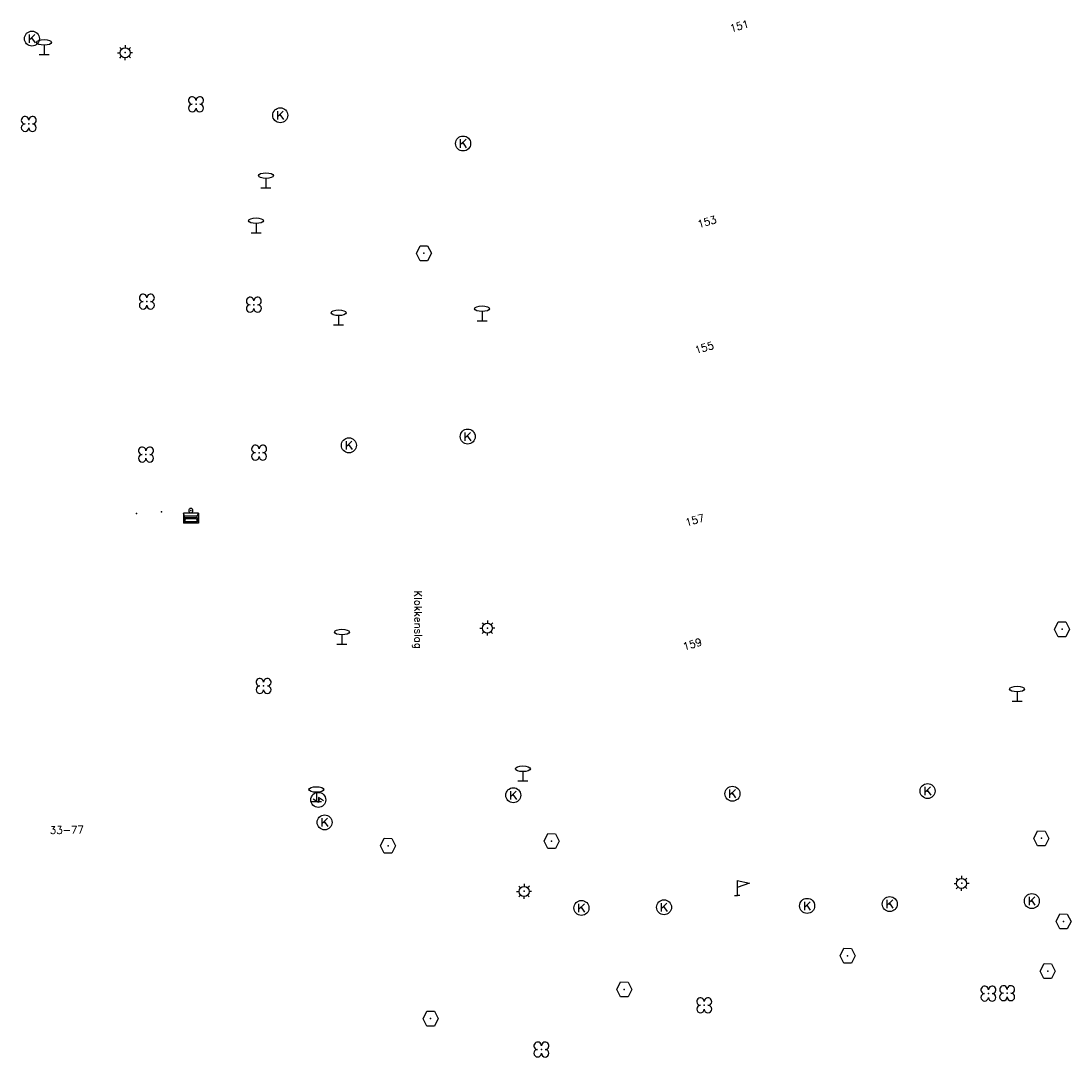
# Model space of a CAD drawing. Header units: metres. Extents: x 256352 to 256908, y 533292 to 533854.
# Tile 39 of 48: x 256700 to 256770, y 533644 to 533713. Entities that reach past the tile are written whole.
import ezdxf

# ---------------------------------------------------------------- set-up
doc = ezdxf.new("R2010")
doc.units = ezdxf.units.M
doc.header["$LTSCALE"] = 0.5
for name, color, linetype in [('Punt - Bak', 6, 'Continuous'), ('Punt - Bord', 7, 'Continuous'), ('Punt - Kast', 7, 'Continuous'), ('Punt - Paal', 7, 'Continuous'), ('Punt - Put', 8, 'Continuous'), ('Punt - Vegetatieobject', 7, 'Continuous'), ('Tekst - Openbare Ruimte Label', 7, 'Continuous'), ('Tekst - Pand Nummeraanduiding', 7, 'Continuous')]:
    doc.layers.add(name, color=color, linetype=linetype)
doc.layers.add('Punt - vegetatieobject_punt', color=10, linetype='Continuous', lineweight=25)
doc.styles.get("Standard").update_dxf_attribs({"font": 'txt.shx'})

# ---------------------------------------------------------------- blocks, each defined once
blk = doc.blocks.new('BOOM')
at = {"linetype": 'Continuous'}
for centre, radius, start, end in [((-0.424999, 0.425), 0.424, 359.8648684, 269.9998649), ((0.424999, 0.425), 0.426, 270.0001345, 180.1344972), ((0.425, -0.425), 0.426, 180, 90), ((-0.425, -0.424999), 0.424, 90.1351316, 359.9998649)]:
    blk.add_arc(centre, radius, start, end, dxfattribs=at)
blk = doc.blocks.new('Kolk')
at = {"linetype": 'Continuous'}
for p, q in [((-0.131779, -0.225094), (-0.131779, 0.223554)), ((-0.131779, -0.061917), (0.155792, 0.223554)), ((-0.023655, 0.045417), (0.167783, -0.225094))]:
    blk.add_line(p, q, dxfattribs=at)
blk.add_circle((0, 0), 0.4, dxfattribs=at)
blk = doc.blocks.new('Verkeersbord')
at = {"linetype": 'Continuous'}
for p, q in [((-0.004, 1.246), (-0.004, -0.004)), ((-0.253, -0.003), (0.247, -0.003))]:
    blk.add_line(p, q, dxfattribs=at)
blk.add_circle((-0.004, 1.621), 0.375, dxfattribs=at)
blk = doc.blocks.new('Inspectie_Rioolput')
at = {"linetype": 'Continuous'}
blk.add_lwpolyline([(-0.908, -0.012), (-0.457, 0.793), (0.455, 0.772), (0.898, -0.004), (0.455, -0.79), (-0.463, -0.787), (-0.908, -0.012)], dxfattribs=at)
blk = doc.blocks.new('LICHTMAST')
at = {"linetype": 'Continuous'}
for p, q in [((-0.435, 0.407), (-0.293, 0.265)), ((-0.01, 0.586), (-0.01, 0.38)), ((0.419, 0.409), (0.275, 0.263)), ((-0.609, -0.015), (-0.412, -0.014)), ((-0.434, -0.44), (-0.29, -0.296)), ((-0.007, -0.602), (-0.005, -0.416)), ((0.406, -0.431), (0.274, -0.298)), ((0.589, -0.015), (0.389, -0.015))]:
    blk.add_line(p, q, dxfattribs=at)
blk.add_circle((-0.01, -0.015), 0.4, dxfattribs=at)
blk = doc.blocks.new('RECLAMEZ')
for p in [(0.014, 1.782), (-0.236, 0.01), (0.264, 0.01)]:
    blk.add_line(p, (0.014, 0.01))
blk.add_lwpolyline([(0.014, 1.782), (1.193, 1.454), (0.014, 0.968)])
blk = doc.blocks.new('Informatiebord')
at = {"color": 4, "linetype": 'Continuous'}
blk.add_blockref('RECLAMEZ', (-0.012, -0.008), dxfattribs=at)
blk = doc.blocks.new('Afvalbak')
at = {"linetype": 'Continuous'}
for p, q in [((0.4, -0.091), (-0.4, -0.091)), ((-0.34, -0.195), (-0.4, -0.091)), ((-0.34, -0.252), (-0.4, -0.441)), ((0.34, -0.195), (-0.34, -0.195)), ((-0.34, -0.252), (-0.34, -0.195)), ((0.34, -0.252), (-0.34, -0.252)), ((-0.302, -0.297), (-0.333, -0.397)), ((0.302, -0.297), (-0.302, -0.297)), ((0.302, -0.297), (0.333, -0.397)), ((0.34, -0.195), (0.4, -0.091)), ((0.34, -0.252), (0.34, -0.195)), ((0.34, -0.252), (0.4, -0.441)), ((0.4, -0.441), (-0.4, -0.441)), ((0.333, -0.397), (-0.333, -0.397))]:
    blk.add_line(p, q, dxfattribs=at)
for p, q in [((-0.4, -0.091), (-0.4, -0.441)), ((0.4, -0.091), (0.4, -0.441))]:
    blk.add_line(p, q)
blk.add_circle((0, 0), 0.0908, dxfattribs=at)
blk = doc.blocks.new('SCHAKELKAST')
at = {"linetype": 'Continuous'}
for p, q in [((-0.069, -0.271), (-0.546, 0.046)), ((-0.069, 0.192), (-0.069, -0.271)), ((0.395, -0.112), (-0.066, 0.195))]:
    blk.add_line(p, q, dxfattribs=at)
blk.add_circle((-0.081, -0.017), 0.7, dxfattribs=at)

msp = doc.modelspace()

# ---------------------------------------------------------------- linework, layer by layer
at = {"layer": 'Punt - Bak'}
for p in [(256707.329, 533679.997), (256708.996, 533680.111), (256710.949, 533680.195)]:
    msp.add_point(p, dxfattribs=at)
at = {"layer": 'Punt - Bord'}
msp.add_point((256747.381, 533654.507), dxfattribs=at)
at = {"layer": 'Punt - Kast'}
msp.add_point((256719.505, 533660.902), dxfattribs=at)
at = {"layer": 'Punt - Paal'}
for p in [(256706.574, 533710.763), (256701.165, 533710.629), (256715.96, 533701.739), (256715.3, 533698.731), (256720.807, 533692.587), (256730.374, 533692.856), (256730.732, 533672.358), (256721.03, 533671.278), (256766.058, 533667.473), (256733.098, 533662.155), (256719.327, 533660.772), (256733.18, 533654.79), (256762.36, 533655.327)]:
    msp.add_point(p, dxfattribs=at)
at = {"layer": 'Punt - Put'}
for p in [(256700.35, 533711.693), (256716.909, 533706.575), (256729.106, 533704.693), (256726.49, 533697.366), (256729.414, 533685.137), (256721.487, 533684.55), (256769.048, 533672.276), (256732.45, 533661.2), (256747.07, 533661.3), (256760.08, 533661.48), (256719.868, 533659.39), (256767.67, 533658.324), (256724.102, 533657.826), (256735.009, 533658.139), (256767.036, 533654.138), (256736.999, 533653.676), (256742.506, 533653.723), (256752.051, 533653.816), (256757.562, 533653.936), (256769.151, 533652.774), (256754.751, 533650.489), (256768.101, 533649.466), (256739.854, 533648.242), (256726.939, 533646.294)]:
    msp.add_point(p, dxfattribs=at)
at = {"layer": 'Punt - Vegetatieobject'}
for p in [(256711.292, 533707.308), (256700.139, 533705.998), (256708.013, 533694.143), (256715.149, 533693.934), (256707.956, 533683.933), (256715.501, 533684.06), (256715.799, 533668.49), (256764.14, 533647.96), (256765.39, 533647.99), (256745.186, 533647.179), (256734.327, 533644.229)]:
    msp.add_point(p, dxfattribs=at)
at = {"layer": 'Punt - vegetatieobject_punt'}
for p in [(256711.292, 533707.308), (256700.139, 533705.998), (256708.013, 533694.143), (256715.149, 533693.934), (256707.956, 533683.933), (256715.501, 533684.06), (256715.799, 533668.49), (256764.14, 533647.96), (256765.39, 533647.99), (256745.186, 533647.179), (256734.327, 533644.229)]:
    msp.add_point(p, dxfattribs=at)

# ---------------------------------------------------------------- block references
at = {"layer": 'Punt - Bak', "xscale": 1.25000000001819, "yscale": 1.881467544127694}
msp.add_blockref('Afvalbak', (256710.949, 533680.195), dxfattribs=at)
at = {"layer": 'Punt - Bord', "xscale": 0.6997900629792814, "yscale": 0.5643340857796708}
msp.add_blockref('Informatiebord', (256747.381, 533654.507), dxfattribs=at)
at = {"layer": 'Punt - Kast', "xscale": 0.714285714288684, "yscale": 0.714285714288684}
msp.add_blockref('SCHAKELKAST', (256719.505, 533660.902), dxfattribs=at)
at = {"layer": 'Punt - Paal'}
for name, p, xscale, yscale in [('Verkeersbord', (256701.165, 533710.629), 1.333333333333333, 0.5), ('LICHTMAST', (256706.574, 533710.763), 0.8347245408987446, 0.8417508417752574), ('Verkeersbord', (256715.96, 533701.739), 1.333333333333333, 0.5), ('Verkeersbord', (256715.3, 533698.731), 1.333333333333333, 0.5), ('Verkeersbord', (256720.807, 533692.587), 1.333333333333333, 0.5), ('Verkeersbord', (256730.374, 533692.856), 1.333333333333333, 0.5), ('Verkeersbord', (256721.03, 533671.278), 1.333333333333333, 0.5), ('LICHTMAST', (256730.732, 533672.358), 0.8347245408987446, 0.8417508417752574), ('Verkeersbord', (256766.058, 533667.473), 1.333333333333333, 0.5), ('Verkeersbord', (256733.098, 533662.155), 1.333333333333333, 0.5), ('Verkeersbord', (256719.327, 533660.772), 1.333333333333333, 0.5), ('LICHTMAST', (256762.36, 533655.327), 0.8347245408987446, 0.8417508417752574), ('LICHTMAST', (256733.18, 533654.79), 0.8347245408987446, 0.8417508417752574)]:
    msp.add_blockref(name, p, dxfattribs=dict(at, xscale=xscale, yscale=yscale))
at = {"layer": 'Punt - Put'}
for name, p, xscale, yscale in [('Kolk', (256700.35, 533711.693), 1.25000000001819, 1.25000000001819), ('Kolk', (256716.909, 533706.575), 1.25000000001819, 1.25000000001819), ('Kolk', (256729.106, 533704.693), 1.25000000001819, 1.25000000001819), ('Inspectie_Rioolput', (256726.49, 533697.366), 0.5537098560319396, 0.6317119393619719), ('Kolk', (256729.414, 533685.137), 1.25000000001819, 1.25000000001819), ('Kolk', (256721.487, 533684.55), 1.25000000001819, 1.25000000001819), ('Inspectie_Rioolput', (256769.048, 533672.276), 0.5537098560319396, 0.6317119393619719), ('Kolk', (256747.07, 533661.3), 1.25000000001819, 1.25000000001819), ('Kolk', (256760.08, 533661.48), 1.25000000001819, 1.25000000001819), ('Kolk', (256732.45, 533661.2), 1.25000000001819, 1.25000000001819), ('Kolk', (256719.868, 533659.39), 1.25000000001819, 1.25000000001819), ('Inspectie_Rioolput', (256724.102, 533657.826), 0.5537098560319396, 0.6317119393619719), ('Inspectie_Rioolput', (256735.009, 533658.139), 0.5537098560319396, 0.6317119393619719), ('Inspectie_Rioolput', (256767.67, 533658.324), 0.5537098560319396, 0.6317119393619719), ('Kolk', (256736.999, 533653.676), 1.25000000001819, 1.25000000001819), ('Kolk', (256742.506, 533653.723), 1.25000000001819, 1.25000000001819), ('Kolk', (256752.051, 533653.816), 1.25000000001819, 1.25000000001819), ('Kolk', (256757.562, 533653.936), 1.25000000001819, 1.25000000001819), ('Kolk', (256767.036, 533654.138), 1.25000000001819, 1.25000000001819), ('Inspectie_Rioolput', (256769.151, 533652.774), 0.5537098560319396, 0.6317119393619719), ('Inspectie_Rioolput', (256754.751, 533650.489), 0.5537098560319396, 0.6317119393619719), ('Inspectie_Rioolput', (256768.101, 533649.466), 0.5537098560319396, 0.6317119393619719), ('Inspectie_Rioolput', (256739.854, 533648.242), 0.5537098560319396, 0.6317119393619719), ('Inspectie_Rioolput', (256726.939, 533646.294), 0.5537098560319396, 0.6317119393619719)]:
    msp.add_blockref(name, p, dxfattribs=dict(at, xscale=xscale, yscale=yscale))
at = {"layer": 'Punt - Vegetatieobject', "xscale": 0.5882352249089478, "yscale": 0.5875440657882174}
for p in [(256711.292, 533707.308), (256700.139, 533705.998), (256708.013, 533694.143), (256715.149, 533693.934), (256707.956, 533683.933), (256715.501, 533684.06), (256715.799, 533668.49), (256764.14, 533647.96), (256765.39, 533647.99), (256745.186, 533647.179), (256734.327, 533644.229)]:
    msp.add_blockref('BOOM', p, dxfattribs=at)
at = {"layer": 'Punt - vegetatieobject_punt', "xscale": 0.5882352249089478, "yscale": 0.5875440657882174}
for p in [(256711.292, 533707.308), (256700.139, 533705.998), (256708.013, 533694.143), (256715.149, 533693.934), (256707.956, 533683.933), (256715.501, 533684.06), (256715.799, 533668.49), (256764.14, 533647.96), (256765.39, 533647.99), (256745.186, 533647.179), (256734.327, 533644.229)]:
    msp.add_blockref('BOOM', p, dxfattribs=at)

# ---------------------------------------------------------------- texts
at = {"layer": 'Tekst - Openbare Ruimte Label'}
msp.add_text('Klokkenslag', height=0.5, rotation=270.4, dxfattribs=at).set_placement((256725.849, 533674.866))
at = {"layer": 'Tekst - Pand Nummeraanduiding'}
for s, rotation, p in [('151', 16.2, (256746.983, 533712.112)), ('153', 16.1, (256744.821, 533699.051)), ('155', 16.1, (256744.639, 533690.65)), ('157', 16.3, (256744.009, 533679.141)), ('159', 16.3, (256743.847, 533670.858)), ('33-77', 0.9, (256701.544, 533658.616))]:
    msp.add_text(s, height=0.5, rotation=rotation, dxfattribs=at).set_placement(p)

doc.saveas('drawing.dxf')
